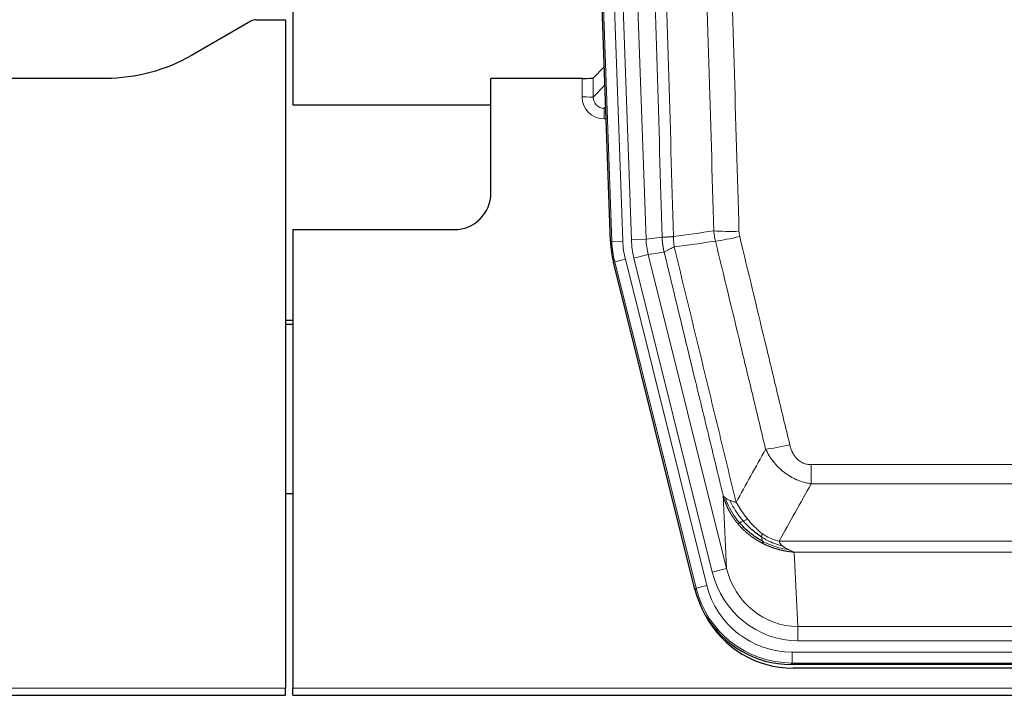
# Model space of a CAD drawing. Header units: millimetres. Extents: x 0 to 29700, y -16 to 21000.
# Tile 21 of 256: x 4494 to 4762, y 9272 to 9457. Entities that reach past the tile are written whole.
import ezdxf

# ---------------------------------------------------------------- set-up
doc = ezdxf.new("R2010")
doc.units = ezdxf.units.MM
doc.layers.add('1', color=7, linetype='Continuous', true_color=0xffffff)

msp = doc.modelspace()

# ---------------------------------------------------------------- linework, layer by layer
at = {"layer": '1', "color": 2, "linetype": 'Continuous', "lineweight": 25}
for p, q in [((4568.013, 9856.803), (4568.013, 9433.292)), ((4654.609, 9396.027), (4641.491, 9771.672)), ((4558.056, 9456.542), (4566.013, 9456.542)), ((4566.013, 9456.542), (4566.013, 9274.262)), ((4556.557, 9456.14), (4540.393, 9446.798)), ((4652.942, 9443.764), (4649.915, 9440.629)), ((4517.013, 9440.528), (4487.11, 9440.528)), ((4646.916, 9440.528), (4622.013, 9440.528)), ((4622.013, 9409.292), (4622.013, 9440.528)), ((4568.013, 9433.292), (4622.012, 9433.292)), ((4568.013, 9399.292), (4612.013, 9399.292)), ((4568.013, 9399.292), (4568.013, 9274.262)), ((4677.648, 9301.188), (4655.393, 9390.445)), ((4568.013, 9374.56), (4566.013, 9374.56)), ((4566.013, 9373.56), (4568.013, 9373.56)), ((4568.036, 9327.292), (4566.029, 9327.292)), ((4920.216, 9280.748), (4703.81, 9280.748)), ((4919.625, 9279.705), (4704.402, 9279.705)), ((4566.013, 9272.315), (4566.013, 9274.262)), ((4568.013, 9272.315), (4568.013, 9274.262)), ((4078.013, 9272.315), (4566.013, 9272.315)), ((4568.013, 9272.315), (5056.013, 9272.315))]:
    msp.add_line(p, q, dxfattribs=at)
at = {"layer": '1', "color": 4, "linetype": 'Continuous', "lineweight": 13}
for p, q in [((4654.982, 9396.08), (4641.872, 9771.523)), ((4644.866, 9771.627), (4657.977, 9396.184)), ((4647.257, 9770.685), (4660.324, 9396.514)), ((4651.249, 9770.824), (4664.316, 9396.653)), ((4646.906, 9435.48), (4646.916, 9440.528)), ((4649.915, 9440.629), (4649.904, 9435.398)), ((4649.904, 9435.398), (4653.118, 9438.726)), ((4653.324, 9432.833), (4652.897, 9432.391)), ((4652.897, 9432.391), (4652.897, 9429.471)), ((4652.897, 9432.391), (4653.339, 9432.391)), ((4652.897, 9429.471), (4653.441, 9429.471)), ((4654.609, 9396.027), (4654.982, 9396.08)), ((4657.977, 9396.184), (4654.982, 9396.08)), ((4660.324, 9396.514), (4664.316, 9396.653)), ((4664.316, 9396.653), (4668.692, 9397.268)), ((4661.021, 9391.552), (4664.897, 9392.519)), ((4669.249, 9393.13), (4664.897, 9392.519)), ((4664.897, 9392.519), (4686.249, 9306.881)), ((4655.767, 9390.498), (4655.393, 9390.445)), ((4658.674, 9391.222), (4655.767, 9390.498)), ((4677.941, 9301.563), (4655.767, 9390.498)), ((4658.674, 9391.222), (4680.848, 9302.288)), ((4682.373, 9305.914), (4661.021, 9391.552)), ((4709.342, 9329.994), (4709.342, 9335.235)), ((4709.342, 9335.235), (4914.684, 9335.235)), ((4914.684, 9329.994), (4709.342, 9329.994)), ((4686.249, 9306.881), (4685.291, 9326.936)), ((4700.61, 9314.375), (4923.416, 9314.375)), ((4704.723, 9311.345), (4705.692, 9291.066)), ((4919.303, 9311.345), (4704.723, 9311.345)), ((4682.373, 9305.914), (4686.249, 9306.881)), ((4677.648, 9301.188), (4677.941, 9301.563)), ((4680.848, 9302.288), (4677.941, 9301.563)), ((4705.692, 9287.202), (4705.692, 9291.066)), ((4705.692, 9291.066), (4918.335, 9291.066)), ((4918.335, 9287.202), (4705.692, 9287.202)), ((4704.103, 9281.123), (4704.103, 9284.119)), ((4704.103, 9284.119), (4919.923, 9284.119)), ((4704.103, 9281.123), (4703.81, 9280.748)), ((4919.923, 9281.123), (4704.103, 9281.123)), ((4078.013, 9274.262), (4566.013, 9274.262)), ((4568.013, 9274.262), (5056.013, 9274.262))]:
    msp.add_line(p, q, dxfattribs=at)
at = {"layer": '1', "color": 2, "linetype": 'Continuous', "lineweight": 25}
msp.add_arc((4612.013, 9409.292), 10, 270, 0, dxfattribs=at)
for centre, major_axis, ratio, start_param, end_param in [((4558.059, 9453.538), (0.923, -2.86), 0.9982885, 2.8298327, 3.3530369), ((4646.916, 9440.633), (-3, 0), 0.0349646, 1.5706703, 3.1078402), ((4681.629, 9396.978, 0), (26.774, 3.763), 0.9986144, 3.0370169, 3.2461684), ((4703.868, 9307.785, 0), (16.66, 21.323), 0.9977958, 2.4794378, 2.7643876), ((4704.427, 9306.721), (16.639, 21.297), 0.9990195, 2.7203481, 3.8043419), ((4703.868, 9307.785, 0), (16.66, 21.323), 0.9977958, 2.7643876, 3.8037475)]:
    msp.add_ellipse(centre, major_axis=major_axis, ratio=ratio, start_param=start_param, end_param=end_param, dxfattribs=at)
at = {"layer": '1', "color": 4, "linetype": 'Continuous', "lineweight": 13}
for centre, major_axis, ratio, start_param, end_param in [((4652.909, 9435.48), (-3.237, -5.067), 0.9977321, 5.2798208, 6.8506171), ((4646.906, 9435.402), (-3, 0.006), 0.0261769, 3.175273, 4.7124429), ((4652.909, 9435.402), (-1.726, -2.474), 0.9943829, 5.3201387, 6.890935), ((4689.646, 9399.973), (-9.996, -0.288), 0.1133347, 0.8101184, 1.5675278), ((4689.834, 9398.567), (-9.719, -2.353), 0.1107863, 0.7983441, 1.5439815), ((4681.995, 9397.03), (-26.766, -3.762), 0.9989218, 6.1786096, 6.387761), ((4681.995, 9397.03, 0), (23.799, 3.345), 0.9986144, 3.0370169, 3.2461684), ((4684.342, 9397.36), (-23.799, -3.345), 0.9986144, 6.1786096, 6.387761), ((4684.342, 9397.36), (-19.844, -2.789), 0.9980617, 6.1786096, 6.387761), ((4703.495, 9341.993), (-9.722, -2.342), 0.1329353, 0.7958322, 1.5387903), ((4705.612, 9312.049), (1.001, -20.961), 0.9530564, 4.9157844, 6.2370968), ((4705.612, 9312.049, 0), (1.185, -24.82), 0.9658521, 4.9157844, 6.2370968), ((4704.154, 9308.152), (-16.651, -21.313), 0.9982842, 5.6210305, 6.9453401), ((4704.154, 9308.152, 0), (14.809, 18.954), 0.9977958, 2.4794378, 3.8037475)]:
    msp.add_ellipse(centre, major_axis=major_axis, ratio=ratio, start_param=start_param, end_param=end_param, dxfattribs=at)
for points, knots in [([(4668.692, 9397.268), (4668.248, 9412.679), (4667.342, 9443.524), (4665.935, 9489.866), (4664.965, 9520.809), (4664.41, 9538.229), (4664.349, 9540.164), (4664.225, 9544.036), (4664.039, 9549.844), (4663.602, 9563.397), (4663.223, 9575.018), (4662.906, 9584.705), (4662.842, 9586.642), (4662.714, 9590.517), (4662.522, 9596.329), (4662.072, 9609.891), (4661.682, 9621.516), (4660.896, 9644.764), (4659.832, 9675.763), (4658.191, 9722.26), (4657.067, 9753.258), (4656.497, 9768.757)], [0, 0, 0, 0, 0.125, 0.25, 0.375, 0.375, 0.390625, 0.390625, 0.40625, 0.4375, 0.5, 0.5, 0.515625, 0.515625, 0.53125, 0.5625, 0.625, 0.625, 0.75, 0.875, 1, 1, 1, 1]), ([(4659.553, 9770.233), (4660.124, 9754.678), (4661.252, 9723.568), (4662.897, 9676.904), (4663.963, 9645.793), (4664.752, 9622.461), (4665.143, 9610.794), (4665.594, 9597.184), (4665.787, 9591.351), (4665.915, 9587.462), (4665.979, 9585.517), (4666.298, 9575.796), (4666.677, 9564.132), (4667.115, 9550.53), (4667.302, 9544.701), (4667.426, 9540.815), (4667.488, 9538.872), (4668.044, 9521.39), (4669.017, 9490.333), (4670.427, 9443.823), (4671.336, 9412.865), (4671.782, 9397.399)], [0, 0, 0, 0, 0.125, 0.25, 0.375, 0.375, 0.4375, 0.46875, 0.484375, 0.484375, 0.5, 0.5, 0.5625, 0.59375, 0.609375, 0.609375, 0.625, 0.625, 0.75, 0.875, 1, 1, 1, 1]), ([(4682.779, 9398.954), (4682.34, 9414.173), (4681.449, 9444.635), (4680.527, 9475.144), (4679.824, 9498.044), (4679.588, 9505.681), (4679.111, 9520.959), (4678.871, 9528.602), (4678.145, 9551.537), (4677.653, 9566.834), (4677.029, 9585.964), (4676.903, 9589.79), (4676.652, 9597.442), (4676.273, 9608.92), (4675.89, 9620.398), (4675.118, 9643.354), (4674.074, 9673.963), (4672.465, 9719.878), (4671.363, 9750.488), (4670.804, 9765.794)], [0, 0, 0, 0, 0.125, 0.25, 0.25, 0.3125, 0.3125, 0.375, 0.375, 0.5, 0.5, 0.53125, 0.53125, 0.5625, 0.625, 0.625, 0.75, 0.875, 1, 1, 1, 1]), ([(4677.688, 9766.137), (4678.245, 9750.813), (4679.346, 9720.164), (4680.953, 9674.192), (4681.996, 9643.545), (4682.766, 9620.56), (4683.149, 9609.068), (4683.527, 9597.575), (4683.779, 9589.914), (4683.904, 9586.083), (4684.527, 9566.929), (4685.019, 9551.613), (4685.744, 9528.649), (4685.984, 9520.997), (4686.46, 9505.7), (4686.695, 9498.054), (4687.398, 9475.125), (4688.318, 9444.577), (4689.208, 9414.077), (4689.646, 9398.839)], [0, 0, 0, 0, 0.125, 0.25, 0.375, 0.375, 0.4375, 0.46875, 0.46875, 0.5, 0.5, 0.625, 0.625, 0.6875, 0.6875, 0.75, 0.75, 0.875, 1, 1, 1, 1]), ([(4668.692, 9397.268), (4668.693, 9397.268), (4668.695, 9397.268), (4668.698, 9397.268), (4668.702, 9397.268), (4668.705, 9397.267), (4668.709, 9397.267), (4668.713, 9397.267), (4668.717, 9397.266), (4668.722, 9397.266), (4668.727, 9397.266), (4668.732, 9397.266), (4668.737, 9397.265), (4668.743, 9397.265), (4668.749, 9397.265), (4668.755, 9397.265), (4668.761, 9397.264), (4668.768, 9397.264), (4668.775, 9397.264), (4668.782, 9397.264), (4668.789, 9397.264), (4668.797, 9397.263), (4668.804, 9397.263), (4668.813, 9397.263), (4668.821, 9397.263), (4668.83, 9397.263), (4668.838, 9397.263), (4668.848, 9397.262), (4668.857, 9397.262), (4668.867, 9397.262), (4668.876, 9397.262), (4668.887, 9397.262), (4668.897, 9397.262), (4668.908, 9397.262), (4668.918, 9397.262), (4668.93, 9397.262), (4668.941, 9397.262), (4668.953, 9397.262), (4668.964, 9397.262), (4668.977, 9397.262), (4668.989, 9397.262), (4669.002, 9397.262), (4669.014, 9397.262), (4669.028, 9397.262), (4669.041, 9397.262), (4669.054, 9397.262), (4669.068, 9397.262), (4669.082, 9397.262), (4669.097, 9397.262), (4669.111, 9397.262), (4669.126, 9397.262), (4669.141, 9397.262), (4669.156, 9397.262), (4669.172, 9397.262), (4669.188, 9397.263), (4669.204, 9397.263), (4669.22, 9397.263), (4669.237, 9397.263), (4669.253, 9397.263), (4669.27, 9397.264), (4669.288, 9397.264), (4669.305, 9397.264), (4669.323, 9397.264), (4669.341, 9397.265), (4669.359, 9397.265), (4669.377, 9397.265), (4669.396, 9397.265), (4669.415, 9397.266), (4669.434, 9397.266), (4669.453, 9397.266), (4669.473, 9397.267), (4669.493, 9397.267), (4669.513, 9397.268), (4669.533, 9397.268), (4669.554, 9397.268), (4669.575, 9397.269), (4669.602, 9397.269), (4669.636, 9397.27), (4669.676, 9397.271), (4669.718, 9397.272), (4669.76, 9397.274), (4669.804, 9397.275), (4669.848, 9397.276), (4669.892, 9397.278), (4669.938, 9397.28), (4669.984, 9397.282), (4670.032, 9397.284), (4670.079, 9397.286), (4670.128, 9397.288), (4670.178, 9397.29), (4670.228, 9397.292), (4670.279, 9397.295), (4670.33, 9397.298), (4670.383, 9397.3), (4670.436, 9397.303), (4670.49, 9397.306), (4670.544, 9397.309), (4670.6, 9397.313), (4670.656, 9397.316), (4670.713, 9397.32), (4670.77, 9397.323), (4670.828, 9397.327), (4670.887, 9397.331), (4670.947, 9397.335), (4671.007, 9397.339), (4671.068, 9397.343), (4671.13, 9397.348), (4671.192, 9397.352), (4671.255, 9397.357), (4671.319, 9397.362), (4671.383, 9397.367), (4671.448, 9397.372), (4671.513, 9397.377), (4671.579, 9397.382), (4671.646, 9397.388), (4671.714, 9397.393), (4671.759, 9397.397), (4671.782, 9397.399)], [0, 0, 0, 0, 0.0066687, 0.0133374, 0.0200061, 0.0266746, 0.0333432, 0.0400116, 0.0466801, 0.0533484, 0.0600168, 0.066685, 0.0733532, 0.0800214, 0.0866895, 0.0933575, 0.1000255, 0.1066935, 0.1133614, 0.1200292, 0.126697, 0.1333647, 0.1400324, 0.1467001, 0.1533676, 0.1600352, 0.1667026, 0.1733701, 0.1800374, 0.1867047, 0.193372, 0.2000392, 0.2067064, 0.2133735, 0.2200405, 0.2267075, 0.2333745, 0.2400414, 0.2467082, 0.253375, 0.2600418, 0.2667085, 0.2733751, 0.2800417, 0.2867082, 0.2933747, 0.3000412, 0.3067075, 0.3133739, 0.3200401, 0.3267064, 0.3333725, 0.3400387, 0.3467047, 0.3533708, 0.3600367, 0.3667026, 0.3733685, 0.3800343, 0.3867001, 0.3933658, 0.4000315, 0.4066971, 0.4133626, 0.4200281, 0.4266936, 0.433359, 0.4400243, 0.4466896, 0.4533549, 0.4600201, 0.4666852, 0.4733503, 0.4800154, 0.4866804, 0.4933453, 0.5000102, 0.5125098, 0.5250093, 0.5375088, 0.5500082, 0.5625077, 0.5750071, 0.5875066, 0.600006, 0.6125054, 0.6250049, 0.6375043, 0.6500037, 0.6625032, 0.6750026, 0.6875021, 0.7000016, 0.7125011, 0.7250006, 0.7375001, 0.7499997, 0.7624993, 0.7749989, 0.7874985, 0.7999982, 0.812498, 0.8249977, 0.8374975, 0.8499974, 0.8624973, 0.8749972, 0.8874972, 0.8999973, 0.9124974, 0.9249976, 0.9374978, 0.9499981, 0.9624985, 0.9749989, 0.9874994, 1, 1, 1, 1]), ([(4671.994, 9394.565), (4671.919, 9395.031), (4671.876, 9395.5), (4671.818, 9396.446), (4671.803, 9396.921), (4671.782, 9397.399)], [0, 0, 0, 0, 0.5, 0.5, 1, 1, 1, 1]), ([(4689.834, 9397.428), (4689.778, 9397.66), (4689.734, 9397.893), (4689.672, 9398.364), (4689.653, 9398.601), (4689.646, 9398.839)], [0, 0, 0, 0, 0.5, 0.5, 1, 1, 1, 1]), ([(4689.834, 9397.428), (4692.119, 9387.95), (4694.4, 9378.477), (4697.816, 9364.276), (4698.953, 9359.544), (4701.226, 9350.083), (4702.361, 9345.353), (4703.495, 9340.626)], [0, 0, 0, 0, 0.5, 0.5, 0.75, 0.75, 1, 1, 1, 1]), ([(4669.249, 9393.13), (4669.244, 9393.151), (4669.233, 9393.193), (4669.218, 9393.257), (4669.203, 9393.323), (4669.188, 9393.389), (4669.173, 9393.457), (4669.157, 9393.526), (4669.142, 9393.597), (4669.126, 9393.669), (4669.111, 9393.742), (4669.096, 9393.816), (4669.08, 9393.892), (4669.065, 9393.969), (4669.05, 9394.047), (4669.034, 9394.126), (4669.019, 9394.207), (4669.004, 9394.289), (4668.989, 9394.373), (4668.975, 9394.457), (4668.96, 9394.543), (4668.946, 9394.631), (4668.931, 9394.719), (4668.917, 9394.809), (4668.904, 9394.901), (4668.89, 9394.993), (4668.877, 9395.087), (4668.856, 9395.238), (4668.83, 9395.44), (4668.801, 9395.687), (4668.778, 9395.916), (4668.758, 9396.128), (4668.743, 9396.321), (4668.73, 9396.496), (4668.72, 9396.654), (4668.712, 9396.793), (4668.706, 9396.915), (4668.701, 9397.018), (4668.698, 9397.103), (4668.696, 9397.17), (4668.694, 9397.219), (4668.693, 9397.25), (4668.693, 9397.264), (4668.692, 9397.268)], [0, 0, 0, 0, 0.0155037, 0.0313049, 0.0474035, 0.0637997, 0.0804935, 0.097485, 0.1147743, 0.1323613, 0.1502462, 0.1684289, 0.1869096, 0.2056883, 0.224765, 0.2441397, 0.2638126, 0.2837835, 0.3040527, 0.32462, 0.3454856, 0.3666494, 0.3881116, 0.409872, 0.4319308, 0.454288, 0.4769435, 0.4998975, 0.5635611, 0.6228928, 0.6778927, 0.7285606, 0.7748966, 0.8169007, 0.8545729, 0.8879131, 0.9169214, 0.9415977, 0.9619421, 0.9779545, 0.989635, 0.9969835, 1, 1, 1, 1]), ([(4696.915, 9339.431), (4695.779, 9344.152), (4694.643, 9348.874), (4692.368, 9358.322), (4691.229, 9363.048), (4687.81, 9377.229), (4685.526, 9386.689), (4683.237, 9396.154)], [0, 0, 0, 0, 0.25, 0.25, 0.5, 0.5, 1, 1, 1, 1]), ([(4669.249, 9393.13), (4669.27, 9393.181), (4669.348, 9393.248), (4669.611, 9393.414), (4669.797, 9393.515), (4670.268, 9393.751), (4670.554, 9393.888), (4671.212, 9394.198), (4671.585, 9394.372), (4671.994, 9394.565)], [0, 0, 0, 0, 0.25, 0.25, 0.5, 0.5, 0.75, 0.75, 1, 1, 1, 1]), ([(4685.291, 9326.936), (4683.96, 9332.444), (4682.628, 9337.954), (4679.96, 9348.978), (4678.625, 9354.492), (4674.614, 9371.042), (4671.934, 9382.082), (4669.249, 9393.13)], [0, 0, 0, 0, 0.25, 0.25, 0.5, 0.5, 1, 1, 1, 1]), ([(4671.994, 9394.565), (4674.816, 9382.94), (4677.632, 9371.324), (4681.845, 9353.913), (4683.248, 9348.111), (4686.05, 9336.513), (4687.45, 9330.716), (4688.848, 9324.922)], [0, 0, 0, 0, 0.5, 0.5, 0.75, 0.75, 1, 1, 1, 1]), ([(4709.342, 9329.994), (4709.007, 9330.043), (4708.674, 9330.102), (4708.011, 9330.241), (4707.682, 9330.32), (4706.707, 9330.591), (4706.069, 9330.813), (4705.366, 9331.11), (4705.288, 9331.143), (4705.133, 9331.212), (4705.056, 9331.247), (4704.824, 9331.354), (4704.671, 9331.428), (4704.217, 9331.656), (4703.622, 9331.98), (4703.049, 9332.341), (4702.628, 9332.627), (4702.419, 9332.773), (4702.214, 9332.924), (4702.077, 9333.026), (4702.01, 9333.078), (4701.404, 9333.547), (4700.896, 9333.996), (4700.177, 9334.712), (4699.944, 9334.959), (4699.606, 9335.339), (4699.495, 9335.467), (4699.276, 9335.728), (4699.169, 9335.86), (4698.642, 9336.527), (4698.253, 9337.081), (4697.539, 9338.228), (4697.212, 9338.821), (4696.915, 9339.431)], [0, 0, 0, 0, 0.0625, 0.0625, 0.125, 0.125, 0.25, 0.25, 0.265625, 0.265625, 0.28125, 0.28125, 0.3125, 0.3125, 0.375, 0.4375, 0.4375, 0.46875, 0.484375, 0.484375, 0.5, 0.5, 0.625, 0.625, 0.6875, 0.6875, 0.71875, 0.71875, 0.75, 0.75, 0.875, 0.875, 1, 1, 1, 1]), ([(4709.342, 9335.235), (4709.159, 9335.235), (4708.977, 9335.243), (4708.613, 9335.275), (4708.433, 9335.299), (4708.078, 9335.364), (4707.902, 9335.405), (4707.556, 9335.505), (4707.385, 9335.564), (4707.174, 9335.649), (4707.132, 9335.667), (4707.048, 9335.703), (4706.924, 9335.759), (4706.802, 9335.82), (4706.563, 9335.948), (4706.256, 9336.134), (4705.968, 9336.351), (4705.795, 9336.496), (4705.761, 9336.526), (4705.693, 9336.586), (4705.659, 9336.616), (4705.559, 9336.709), (4705.494, 9336.772), (4705.305, 9336.966), (4705.185, 9337.1), (4704.959, 9337.377), (4704.852, 9337.52), (4704.649, 9337.816), (4704.553, 9337.968), (4704.44, 9338.162), (4704.418, 9338.202), (4704.374, 9338.281), (4704.353, 9338.32), (4704.289, 9338.44), (4704.248, 9338.52), (4704.129, 9338.762), (4704.056, 9338.926), (4703.919, 9339.257), (4703.855, 9339.424), (4703.678, 9339.931), (4703.579, 9340.276), (4703.495, 9340.626)], [0, 0, 0, 0, 0.0625, 0.0625, 0.125, 0.125, 0.1875, 0.1875, 0.25, 0.25, 0.265625, 0.265625, 0.28125, 0.3125, 0.3125, 0.375, 0.4375, 0.4375, 0.453125, 0.453125, 0.46875, 0.46875, 0.5, 0.5, 0.5625, 0.5625, 0.625, 0.625, 0.6875, 0.6875, 0.703125, 0.703125, 0.71875, 0.71875, 0.75, 0.75, 0.8125, 0.8125, 0.875, 0.875, 1, 1, 1, 1]), ([(4689.323, 9319.109), (4689.311, 9319.123), (4689.288, 9319.151), (4689.253, 9319.193), (4689.218, 9319.236), (4689.182, 9319.28), (4689.146, 9319.325), (4689.109, 9319.37), (4689.072, 9319.416), (4689.035, 9319.463), (4688.997, 9319.51), (4688.959, 9319.558), (4688.921, 9319.607), (4688.882, 9319.657), (4688.843, 9319.707), (4688.803, 9319.758), (4688.763, 9319.81), (4688.723, 9319.863), (4688.683, 9319.917), (4688.642, 9319.971), (4688.601, 9320.026), (4688.56, 9320.082), (4688.518, 9320.139), (4688.476, 9320.196), (4688.434, 9320.254), (4688.392, 9320.314), (4688.349, 9320.373), (4688.306, 9320.434), (4688.263, 9320.496), (4688.219, 9320.558), (4688.176, 9320.621), (4688.132, 9320.685), (4688.088, 9320.75), (4688.044, 9320.816), (4687.999, 9320.882), (4687.955, 9320.95), (4687.91, 9321.018), (4687.865, 9321.087), (4687.82, 9321.157), (4687.774, 9321.228), (4687.729, 9321.299), (4687.683, 9321.372), (4687.638, 9321.445), (4687.592, 9321.52), (4687.546, 9321.595), (4687.5, 9321.671), (4687.454, 9321.748), (4687.408, 9321.826), (4687.362, 9321.905), (4687.316, 9321.985), (4687.27, 9322.065), (4687.223, 9322.147), (4687.177, 9322.229), (4687.131, 9322.313), (4687.085, 9322.397), (4687.039, 9322.482), (4686.992, 9322.568), (4686.946, 9322.655), (4686.9, 9322.743), (4686.854, 9322.832), (4686.808, 9322.922), (4686.762, 9323.013), (4686.717, 9323.105), (4686.671, 9323.198), (4686.626, 9323.291), (4686.58, 9323.386), (4686.535, 9323.482), (4686.49, 9323.578), (4686.445, 9323.676), (4686.401, 9323.775), (4686.356, 9323.874), (4686.312, 9323.975), (4686.268, 9324.076), (4686.225, 9324.179), (4686.181, 9324.282), (4686.138, 9324.387), (4686.095, 9324.492), (4686.053, 9324.598), (4686.011, 9324.706), (4685.969, 9324.814), (4685.927, 9324.924), (4685.886, 9325.034), (4685.845, 9325.145), (4685.805, 9325.258), (4685.765, 9325.371), (4685.726, 9325.486), (4685.687, 9325.601), (4685.648, 9325.717), (4685.61, 9325.835), (4685.572, 9325.953), (4685.535, 9326.072), (4685.499, 9326.193), (4685.463, 9326.314), (4685.427, 9326.437), (4685.392, 9326.56), (4685.358, 9326.684), (4685.324, 9326.81), (4685.302, 9326.894), (4685.291, 9326.936)], [0, 0, 0, 0, 0.0060657, 0.012223, 0.0184718, 0.0248123, 0.0312443, 0.0377679, 0.0443831, 0.0510899, 0.0578883, 0.0647782, 0.0717598, 0.0788329, 0.0859977, 0.093254, 0.1006019, 0.1080414, 0.1155725, 0.1231952, 0.1309095, 0.1387154, 0.1466129, 0.1546019, 0.1626826, 0.1708549, 0.1791188, 0.1874742, 0.1959213, 0.20446, 0.2130903, 0.2218121, 0.2306256, 0.2395307, 0.2485274, 0.2576156, 0.2667955, 0.276067, 0.2854301, 0.2948848, 0.3044311, 0.314069, 0.3237985, 0.3336196, 0.3435324, 0.3535367, 0.3636326, 0.3738202, 0.3840993, 0.3944701, 0.4049324, 0.4154864, 0.426132, 0.4368691, 0.4476979, 0.4586183, 0.4696303, 0.480734, 0.4919292, 0.503216, 0.5145945, 0.5260645, 0.5376262, 0.5492795, 0.5610244, 0.5728609, 0.584789, 0.5968087, 0.60892, 0.621123, 0.6334175, 0.6458037, 0.6582815, 0.6708509, 0.6835119, 0.6962645, 0.7091087, 0.7220445, 0.735072, 0.748191, 0.7614017, 0.774704, 0.7880979, 0.8015834, 0.8151605, 0.8288293, 0.8425896, 0.8564416, 0.8703852, 0.8844204, 0.8985472, 0.9127656, 0.9270756, 0.9414773, 0.9559705, 0.9705554, 0.9852319, 1, 1, 1, 1]), ([(4685.291, 9326.936), (4685.348, 9326.793), (4685.431, 9326.656), (4685.644, 9326.394), (4685.775, 9326.27), (4685.93, 9326.153)], [0, 0, 0, 0, 0.5, 0.5, 1, 1, 1, 1]), ([(4689.813, 9319.339), (4689.378, 9319.85), (4688.968, 9320.379), (4687.438, 9322.561), (4686.543, 9324.34), (4685.93, 9326.153)], [0, 0, 0, 0, 0.25, 0.25, 1, 1, 1, 1]), ([(4685.93, 9326.153), (4686.087, 9326.028), (4686.267, 9325.909), (4686.671, 9325.685), (4686.895, 9325.579), (4687.141, 9325.481)], [0, 0, 0, 0, 0.5, 0.5, 1, 1, 1, 1]), ([(4690.799, 9319.866), (4690.427, 9320.298), (4690.071, 9320.743), (4688.71, 9322.561), (4687.839, 9324.016), (4687.141, 9325.481)], [0, 0, 0, 0, 0.25, 0.25, 1, 1, 1, 1]), ([(4687.141, 9325.481), (4687.387, 9325.375), (4687.653, 9325.275), (4688.223, 9325.088), (4688.527, 9325.002), (4688.848, 9324.922)], [0, 0, 0, 0, 0.5, 0.5, 1, 1, 1, 1]), ([(4692.023, 9320.315), (4691.724, 9320.685), (4691.434, 9321.063), (4690.307, 9322.593), (4689.541, 9323.782), (4688.848, 9324.922)], [0, 0, 0, 0, 0.25, 0.25, 1, 1, 1, 1]), ([(4689.813, 9319.339), (4689.844, 9319.356), (4689.876, 9319.374), (4690.011, 9319.449), (4690.124, 9319.512), (4690.373, 9319.648), (4690.509, 9319.721), (4690.701, 9319.818), (4690.749, 9319.842), (4690.799, 9319.866)], [0, 0, 0, 0, 0.125, 0.125, 0.5, 0.5, 0.875, 0.875, 1, 1, 1, 1]), ([(4690.799, 9319.866), (4690.898, 9319.915), (4690.999, 9319.962), (4691.256, 9320.076), (4691.413, 9320.14), (4691.724, 9320.247), (4691.877, 9320.29), (4692.023, 9320.315)], [0, 0, 0, 0, 0.25, 0.25, 0.625, 0.625, 1, 1, 1, 1]), ([(4695.992, 9316.437), (4695.812, 9316.567), (4695.634, 9316.703), (4694.927, 9317.262), (4694.412, 9317.721), (4693.418, 9318.702), (4692.938, 9319.224), (4692.324, 9319.947), (4692.173, 9320.13), (4692.023, 9320.315)], [0, 0, 0, 0, 0.125, 0.125, 0.5, 0.5, 0.875, 0.875, 1, 1, 1, 1]), ([(4689.323, 9319.109), (4689.359, 9319.116), (4689.401, 9319.13), (4689.507, 9319.176), (4689.569, 9319.207), (4689.695, 9319.274), (4689.751, 9319.305), (4689.813, 9319.339)], [0, 0, 0, 0, 0.375, 0.375, 0.75, 0.75, 1, 1, 1, 1]), ([(4696.326, 9313.627), (4696.304, 9313.638), (4696.26, 9313.659), (4696.194, 9313.692), (4696.128, 9313.725), (4696.062, 9313.759), (4695.996, 9313.793), (4695.93, 9313.827), (4695.863, 9313.861), (4695.797, 9313.896), (4695.731, 9313.931), (4695.664, 9313.966), (4695.598, 9314.002), (4695.531, 9314.038), (4695.465, 9314.075), (4695.398, 9314.111), (4695.332, 9314.148), (4695.265, 9314.186), (4695.198, 9314.223), (4695.131, 9314.261), (4695.065, 9314.3), (4694.998, 9314.338), (4694.931, 9314.377), (4694.864, 9314.417), (4694.797, 9314.456), (4694.73, 9314.496), (4694.663, 9314.536), (4694.596, 9314.577), (4694.529, 9314.618), (4694.462, 9314.66), (4694.395, 9314.701), (4694.328, 9314.743), (4694.261, 9314.786), (4694.194, 9314.828), (4694.127, 9314.871), (4694.059, 9314.915), (4693.992, 9314.959), (4693.925, 9315.003), (4693.858, 9315.047), (4693.791, 9315.092), (4693.724, 9315.137), (4693.657, 9315.183), (4693.59, 9315.229), (4693.523, 9315.275), (4693.456, 9315.322), (4693.389, 9315.369), (4693.322, 9315.416), (4693.255, 9315.464), (4693.188, 9315.512), (4693.121, 9315.561), (4693.054, 9315.609), (4692.987, 9315.659), (4692.92, 9315.708), (4692.853, 9315.758), (4692.787, 9315.809), (4692.72, 9315.859), (4692.653, 9315.91), (4692.587, 9315.962), (4692.52, 9316.014), (4692.454, 9316.066), (4692.387, 9316.119), (4692.321, 9316.172), (4692.255, 9316.225), (4692.188, 9316.279), (4692.122, 9316.333), (4692.056, 9316.387), (4691.99, 9316.442), (4691.924, 9316.498), (4691.858, 9316.553), (4691.792, 9316.61), (4691.727, 9316.666), (4691.661, 9316.723), (4691.595, 9316.78), (4691.53, 9316.838), (4691.465, 9316.896), (4691.399, 9316.954), (4691.334, 9317.013), (4691.269, 9317.072), (4691.204, 9317.132), (4691.14, 9317.192), (4691.075, 9317.252), (4691.01, 9317.313), (4690.946, 9317.375), (4690.882, 9317.436), (4690.817, 9317.498), (4690.753, 9317.561), (4690.689, 9317.624), (4690.625, 9317.687), (4690.562, 9317.75), (4690.498, 9317.814), (4690.435, 9317.879), (4690.372, 9317.944), (4690.309, 9318.009), (4690.246, 9318.075), (4690.183, 9318.141), (4690.12, 9318.207), (4690.058, 9318.274), (4689.996, 9318.342), (4689.934, 9318.409), (4689.872, 9318.478), (4689.81, 9318.546), (4689.748, 9318.615), (4689.687, 9318.684), (4689.626, 9318.754), (4689.565, 9318.824), (4689.504, 9318.895), (4689.443, 9318.966), (4689.383, 9319.037), (4689.343, 9319.085), (4689.323, 9319.109)], [0, 0, 0, 0, 0.0082024, 0.0164263, 0.0246716, 0.0329384, 0.0412265, 0.0495362, 0.0578672, 0.0662198, 0.0745938, 0.0829892, 0.0914062, 0.0998446, 0.1083045, 0.1167859, 0.1252887, 0.1338131, 0.1423589, 0.1509263, 0.1595151, 0.1681255, 0.1767574, 0.1854108, 0.1940858, 0.2027822, 0.2115002, 0.2202398, 0.2290008, 0.2377835, 0.2465876, 0.2554134, 0.2642606, 0.2731295, 0.2820199, 0.2909319, 0.2998654, 0.3088206, 0.3177973, 0.3267956, 0.3358154, 0.3448569, 0.35392, 0.3630047, 0.3721109, 0.3812388, 0.3903883, 0.3995594, 0.4087522, 0.4179665, 0.4272025, 0.4364601, 0.4457393, 0.4550402, 0.4643627, 0.4737069, 0.4830727, 0.4924601, 0.5018692, 0.5113, 0.5207524, 0.5302265, 0.5397222, 0.5492397, 0.5587788, 0.5683395, 0.577922, 0.5875261, 0.5971519, 0.6067994, 0.6164686, 0.6261595, 0.6358721, 0.6456064, 0.6553624, 0.6651401, 0.6749395, 0.6847606, 0.6946034, 0.704468, 0.7143542, 0.7242622, 0.734192, 0.7441434, 0.7541166, 0.7641115, 0.7741282, 0.7841666, 0.7942268, 0.8043087, 0.8144123, 0.8245377, 0.8346848, 0.8448538, 0.8550444, 0.8652568, 0.875491, 0.885747, 0.8960247, 0.9063242, 0.9166455, 0.9269886, 0.9373534, 0.9477401, 0.9581485, 0.9685787, 0.9790306, 0.9895044, 1, 1, 1, 1]), ([(4695.842, 9315.455), (4695.841, 9315.553), (4695.842, 9315.65), (4695.856, 9315.884), (4695.872, 9316.018), (4695.92, 9316.255), (4695.952, 9316.358), (4695.992, 9316.437)], [0, 0, 0, 0, 0.25, 0.25, 0.625, 0.625, 1, 1, 1, 1]), ([(4696.011, 9314.339), (4695.999, 9314.379), (4695.987, 9314.42), (4695.943, 9314.59), (4695.914, 9314.726), (4695.87, 9315.01), (4695.855, 9315.159), (4695.845, 9315.357), (4695.843, 9315.406), (4695.842, 9315.455)], [0, 0, 0, 0, 0.125, 0.125, 0.5, 0.5, 0.875, 0.875, 1, 1, 1, 1]), ([(4701.481, 9313.037), (4700.071, 9313.357), (4698.634, 9313.898), (4696.764, 9314.892), (4696.3, 9315.163), (4695.842, 9315.455)], [0, 0, 0, 0, 0.75, 0.75, 1, 1, 1, 1]), ([(4700.61, 9314.375), (4699.39, 9314.588), (4698.214, 9315.053), (4696.72, 9315.934), (4696.353, 9316.176), (4695.992, 9316.437)], [0, 0, 0, 0, 0.75, 0.75, 1, 1, 1, 1]), ([(4696.326, 9313.627), (4696.292, 9313.685), (4696.253, 9313.754), (4696.171, 9313.916), (4696.128, 9314.009), (4696.061, 9314.183), (4696.035, 9314.259), (4696.011, 9314.339)], [0, 0, 0, 0, 0.375, 0.375, 0.75, 0.75, 1, 1, 1, 1]), ([(4703.152, 9312.037), (4701.38, 9312.26), (4699.55, 9312.742), (4697.177, 9313.748), (4696.589, 9314.029), (4696.011, 9314.339)], [0, 0, 0, 0, 0.75, 0.75, 1, 1, 1, 1]), ([(4701.481, 9313.037), (4701.363, 9313.134), (4701.253, 9313.234), (4701.004, 9313.493), (4700.879, 9313.657), (4700.693, 9314.002), (4700.632, 9314.184), (4700.61, 9314.375)], [0, 0, 0, 0, 0.25, 0.25, 0.625, 0.625, 1, 1, 1, 1]), ([(4704.723, 9311.345), (4704.701, 9311.347), (4704.657, 9311.35), (4704.59, 9311.356), (4704.524, 9311.361), (4704.457, 9311.367), (4704.39, 9311.373), (4704.324, 9311.379), (4704.257, 9311.385), (4704.19, 9311.392), (4704.122, 9311.399), (4704.055, 9311.406), (4703.988, 9311.413), (4703.92, 9311.42), (4703.853, 9311.428), (4703.785, 9311.435), (4703.717, 9311.443), (4703.649, 9311.452), (4703.581, 9311.46), (4703.513, 9311.469), (4703.445, 9311.477), (4703.377, 9311.487), (4703.308, 9311.496), (4703.24, 9311.505), (4703.171, 9311.515), (4703.103, 9311.525), (4703.034, 9311.535), (4702.965, 9311.546), (4702.896, 9311.556), (4702.827, 9311.567), (4702.758, 9311.578), (4702.689, 9311.589), (4702.62, 9311.601), (4702.55, 9311.613), (4702.481, 9311.625), (4702.412, 9311.637), (4702.342, 9311.649), (4702.272, 9311.662), (4702.203, 9311.675), (4702.133, 9311.688), (4702.063, 9311.702), (4701.993, 9311.715), (4701.923, 9311.729), (4701.853, 9311.743), (4701.782, 9311.758), (4701.712, 9311.772), (4701.642, 9311.787), (4701.571, 9311.802), (4701.501, 9311.818), (4701.43, 9311.833), (4701.36, 9311.849), (4701.289, 9311.865), (4701.218, 9311.881), (4701.148, 9311.898), (4701.077, 9311.915), (4701.006, 9311.932), (4700.935, 9311.949), (4700.864, 9311.967), (4700.793, 9311.985), (4700.722, 9312.003), (4700.65, 9312.021), (4700.579, 9312.04), (4700.508, 9312.059), (4700.436, 9312.078), (4700.365, 9312.097), (4700.293, 9312.117), (4700.222, 9312.137), (4700.15, 9312.157), (4700.079, 9312.177), (4700.007, 9312.198), (4699.935, 9312.219), (4699.864, 9312.24), (4699.792, 9312.262), (4699.72, 9312.284), (4699.648, 9312.306), (4699.576, 9312.328), (4699.504, 9312.35), (4699.432, 9312.373), (4699.36, 9312.397), (4699.288, 9312.42), (4699.216, 9312.444), (4699.144, 9312.468), (4699.072, 9312.492), (4699, 9312.516), (4698.928, 9312.541), (4698.856, 9312.566), (4698.783, 9312.592), (4698.711, 9312.617), (4698.639, 9312.643), (4698.567, 9312.669), (4698.494, 9312.696), (4698.422, 9312.723), (4698.35, 9312.75), (4698.277, 9312.777), (4698.205, 9312.805), (4698.133, 9312.833), (4698.06, 9312.861), (4697.988, 9312.889), (4697.916, 9312.918), (4697.843, 9312.947), (4697.771, 9312.977), (4697.699, 9313.006), (4697.626, 9313.036), (4697.554, 9313.066), (4697.482, 9313.097), (4697.409, 9313.128), (4697.337, 9313.159), (4697.264, 9313.19), (4697.192, 9313.222), (4697.12, 9313.254), (4697.048, 9313.287), (4696.975, 9313.319), (4696.903, 9313.352), (4696.831, 9313.385), (4696.758, 9313.419), (4696.686, 9313.453), (4696.614, 9313.487), (4696.542, 9313.521), (4696.47, 9313.556), (4696.398, 9313.591), (4696.35, 9313.615), (4696.326, 9313.627)], [0, 0, 0, 0, 0.007775, 0.0155603, 0.0233558, 0.0311618, 0.038978, 0.0468046, 0.0546416, 0.0624889, 0.0703466, 0.0782147, 0.0860931, 0.093982, 0.1018813, 0.109791, 0.1177112, 0.1256417, 0.1335828, 0.1415343, 0.1494962, 0.1574687, 0.1654516, 0.173445, 0.1814489, 0.1894634, 0.1974883, 0.2055238, 0.2135699, 0.2216264, 0.2296936, 0.2377713, 0.2458596, 0.2539585, 0.2620679, 0.270188, 0.2783187, 0.28646, 0.2946119, 0.3027745, 0.3109477, 0.3191316, 0.3273261, 0.3355314, 0.3437472, 0.3519738, 0.3602111, 0.3684591, 0.3767178, 0.3849872, 0.3932673, 0.4015582, 0.4098598, 0.4181722, 0.4264954, 0.4348293, 0.443174, 0.4515295, 0.4598958, 0.4682728, 0.4766607, 0.4850594, 0.493469, 0.5018893, 0.5103206, 0.5187626, 0.5272155, 0.5356793, 0.544154, 0.5526395, 0.561136, 0.5696433, 0.5781615, 0.5866906, 0.5952307, 0.6037817, 0.6123436, 0.6209165, 0.6295003, 0.638095, 0.6467007, 0.6553174, 0.6639451, 0.6725838, 0.6812334, 0.6898941, 0.6985657, 0.7072484, 0.7159421, 0.7246468, 0.7333625, 0.7420893, 0.7508272, 0.759576, 0.768336, 0.777107, 0.7858891, 0.7946823, 0.8034866, 0.812302, 0.8211284, 0.829966, 0.8388147, 0.8476746, 0.8565455, 0.8654276, 0.8743209, 0.8832252, 0.8921408, 0.9010675, 0.9100054, 0.9189544, 0.9279147, 0.9368861, 0.9458688, 0.9548626, 0.9638676, 0.9728839, 0.9819114, 0.9909501, 1, 1, 1, 1]), ([(4703.152, 9312.037), (4703.079, 9312.072), (4703.005, 9312.108), (4702.708, 9312.256), (4702.487, 9312.373), (4702.059, 9312.623), (4701.854, 9312.755), (4701.602, 9312.941), (4701.54, 9312.989), (4701.481, 9313.037)], [0, 0, 0, 0, 0.125, 0.125, 0.5, 0.5, 0.875, 0.875, 1, 1, 1, 1]), ([(4704.723, 9311.345), (4704.571, 9311.411), (4704.395, 9311.485), (4704.012, 9311.649), (4703.804, 9311.738), (4703.447, 9311.899), (4703.3, 9311.966), (4703.152, 9312.037)], [0, 0, 0, 0, 0.375, 0.375, 0.75, 0.75, 1, 1, 1, 1])]:
    msp.add_open_spline(points, degree=3, knots=knots, dxfattribs=at)
at = {"layer": '1', "color": 2, "linetype": 'Continuous', "lineweight": 25}
for points, knots in [([(4540.393, 9446.798), (4536.859, 9444.756), (4533.057, 9443.18), (4525.174, 9441.065), (4521.094, 9440.528), (4517.013, 9440.528)], [0, 0, 0, 0, 0.5, 0.5, 1, 1, 1, 1]), ([(4695.842, 9315.455), (4695.613, 9315.601), (4695.386, 9315.752), (4694.485, 9316.379), (4693.825, 9316.894), (4692.556, 9318.006), (4691.946, 9318.601), (4691.174, 9319.438), (4690.985, 9319.65), (4690.799, 9319.866)], [0, 0, 0, 0, 0.125, 0.125, 0.5, 0.5, 0.875, 0.875, 1, 1, 1, 1]), ([(4696.011, 9314.339), (4695.722, 9314.494), (4695.436, 9314.657), (4694.302, 9315.334), (4693.478, 9315.907), (4691.914, 9317.166), (4691.172, 9317.854), (4690.254, 9318.834), (4690.03, 9319.084), (4689.813, 9319.339)], [0, 0, 0, 0, 0.125, 0.125, 0.5, 0.5, 0.875, 0.875, 1, 1, 1, 1])]:
    msp.add_open_spline(points, degree=3, knots=knots, dxfattribs=at)
at = {"layer": '1', "color": 4, "linetype": 'Continuous', "lineweight": 13}
for points in [[(4671.782, 9397.399), (4675.447, 9397.919), (4679.112, 9398.438), (4682.779, 9398.954)], [(4683.237, 9396.154), (4683.125, 9396.614), (4682.936, 9397.54), (4682.819, 9398.48), (4682.779, 9398.954)], [(4683.237, 9396.154), (4679.489, 9395.627), (4675.741, 9395.097), (4671.994, 9394.565)], [(4688.848, 9324.922), (4691.522, 9329.763), (4694.211, 9334.599), (4696.915, 9339.431)], [(4709.342, 9329.994), (4706.414, 9324.793), (4703.503, 9319.587), (4700.61, 9314.375)]]:
    msp.add_open_spline(points, degree=3, dxfattribs=at)

doc.saveas('drawing.dxf')
